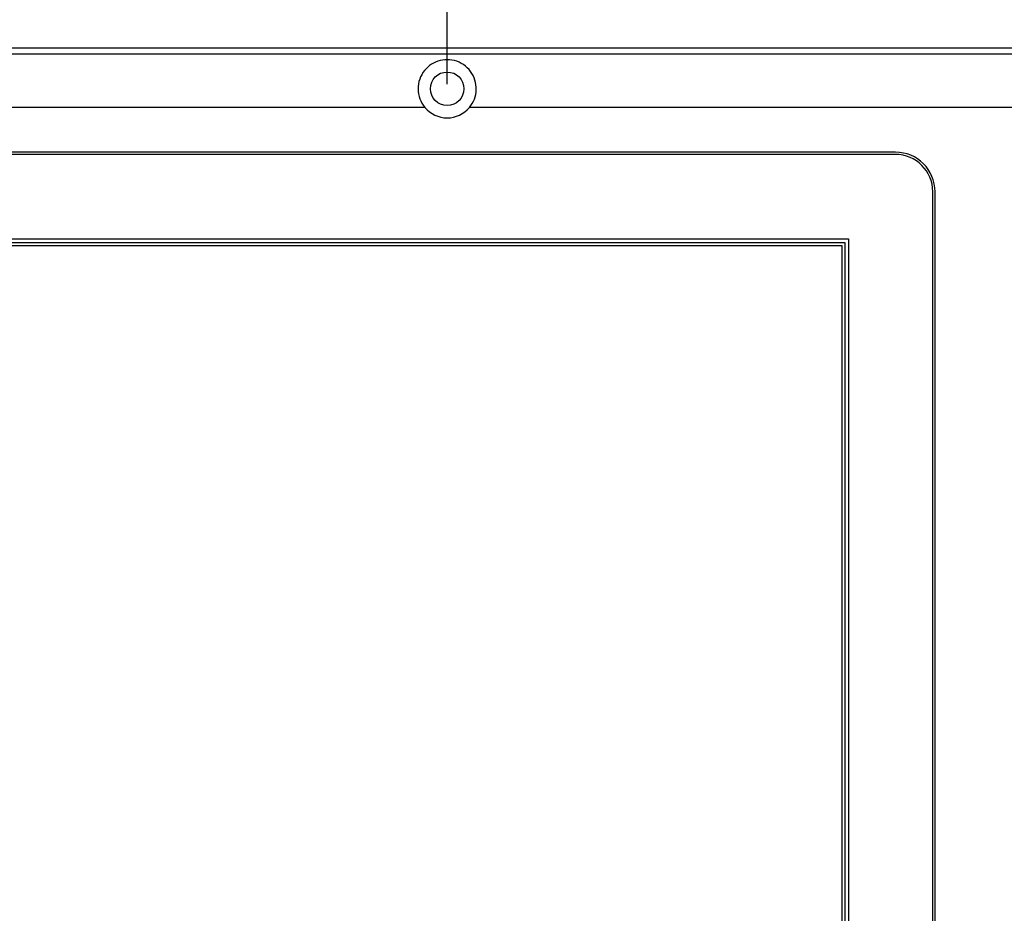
# Model space of a CAD drawing. Header units: millimetres. Extents: x 7205 to 9529, y -660 to 140.
# Tile 98 of 193: x 7413 to 7545, y -123 to -3. Entities that reach past the tile are written whole.
import ezdxf

# ---------------------------------------------------------------- set-up
doc = ezdxf.new("R2010")
doc.units = ezdxf.units.MM
doc.header["$LTSCALE"] = 3
doc.header["$PDSIZE"] = -1
doc.styles.get("Standard").update_dxf_attribs({"font": 'arial.ttf', "height": 12})
doc.dimstyles.new('ISO-25', dxfattribs={"dimtxt": 12, "dimasz": 6, "dimexe": 0.5, "dimexo": 0.625, "dimtad": 1, "dimdec": 1, "dimdsep": 46, "dimtxsty": 'Standard', "dimcen": 0, "dimclrd": 256, "dimclre": 256, "dimadec": 0, "dimazin": 0, "dimtfac": 1, "dimtdec": 1, "dimtmove": 0, "dimatfit": 3, "dimfxl": 1, "dimlwd": 30, "dimlwe": 30, "dimarcsym": 0})

# ---------------------------------------------------------------- blocks, each defined once
blk = doc.blocks.new('*D167')
at = {"lineweight": 30}
for p, q in [((7270.62, -8.53), (7270.62, 27.16)), ((7276.62, 26.66), (7664.62, 26.66)), ((7670.62, -8.53), (7670.62, 27.16))]:
    blk.add_line(p, q, dxfattribs=at)
for points in [[(7276.62, 27.66), (7276.62, 25.66), (7270.62, 26.66)], [(7664.62, 27.66), (7664.62, 25.66), (7670.62, 26.66)]]:
    blk.add_solid(points)
at = {"layer": 'Defpoints', "color": 0}
for p in [(7670.62, 26.66), (7270.62, -9.16), (7670.62, -9.16)]:
    blk.add_point(p, dxfattribs=at)
at = {"color": 0, "insert": (7470.62, 33.41), "char_height": 12, "attachment_point": 5}
blk.add_mtext('400', dxfattribs=at)
blk = doc.blocks.new('*D171')
at = {"lineweight": 30}
for p, q in [((7276.12, -12.03), (7276.12, 7.59)), ((7282.12, 7.09), (7464.62, 7.09)), ((7470.62, -12.03), (7470.62, 7.59))]:
    blk.add_line(p, q, dxfattribs=at)
for points in [[(7282.12, 8.09), (7282.12, 6.09), (7276.12, 7.09)], [(7464.62, 8.09), (7464.62, 6.09), (7470.62, 7.09)]]:
    blk.add_solid(points)
at = {"layer": 'Defpoints', "color": 0}
for p in [(7470.62, 7.09), (7276.12, -12.66), (7470.62, -12.66)]:
    blk.add_point(p, dxfattribs=at)
at = {"color": 0, "insert": (7373.37, 13.84), "char_height": 12, "attachment_point": 5}
blk.add_mtext('194.5', dxfattribs=at)
blk = doc.blocks.new('*D172')
at = {"lineweight": 30}
for p, q in [((7470.62, -12.03), (7470.62, 7.59)), ((7476.62, 7.09), (7659.12, 7.09)), ((7665.12, -12.03), (7665.12, 7.59))]:
    blk.add_line(p, q, dxfattribs=at)
for points in [[(7476.62, 8.09), (7476.62, 6.09), (7470.62, 7.09)], [(7659.12, 8.09), (7659.12, 6.09), (7665.12, 7.09)]]:
    blk.add_solid(points)
at = {"layer": 'Defpoints', "color": 0}
for p in [(7665.12, 7.09), (7470.62, -12.66), (7665.12, -12.66)]:
    blk.add_point(p, dxfattribs=at)
at = {"color": 0, "insert": (7567.87, 13.84), "char_height": 12, "attachment_point": 5}
blk.add_mtext('194.5', dxfattribs=at)

msp = doc.modelspace()

# ---------------------------------------------------------------- linework, layer by layer
at = {"linetype": 'Continuous', "lineweight": 30}
for p, q in [((7272.62, -7.16), (7668.62, -7.16)), ((7467.63, -15.16), (7402.32, -15.16)), ((7660.62, -15.16), (7473.61, -15.16)), ((7530.72, -21.16), (7305.12, -21.16)), ((7530.72, -21.46), (7305.12, -21.46)), ((7535.72, -199.26), (7535.72, -26.46)), ((7536.02, -199.26), (7536.02, -26.46)), ((7311.42, -32.76), (7524.42, -32.76)), ((7524.42, -32.76), (7524.42, -192.96)), ((7311.92, -33.26), (7523.92, -33.26)), ((7312.32, -33.66), (7523.52, -33.66)), ((7523.52, -33.66), (7523.52, -192.06)), ((7523.92, -33.26), (7523.92, -192.46))]:
    msp.add_line(p, q, dxfattribs=at)
at = {"linetype": 'Continuous', "lineweight": 30, "flags": 128}
msp.add_lwpolyline([(7667.74, -8.05), (7667.74, -8.05), (7665.74, -8.05), (7657.74, -8.05), (7625.74, -8.04), (7497.74, -8.04), (7402.22, -8.04)], dxfattribs=at)
at = {"linetype": 'Continuous', "lineweight": 30}
msp.add_circle((7470.62, -12.66), 2.25, dxfattribs=at)
for centre, radius, start, end in [((7470.62, -12.66), 3.9, 219.8683, 320.1317), ((7530.72, -26.46), 5.3, 0, 90), ((7530.72, -26.46), 5, 0, 90)]:
    msp.add_arc(centre, radius, start, end, dxfattribs=at)
msp.add_open_spline([(7473.61, -15.16), (7473.86, -14.8), (7474.35, -14.08), (7474.59, -12.77), (7474.41, -11.47), (7473.81, -10.29), (7472.85, -9.36), (7471.62, -8.81), (7470.3, -8.7), (7469.04, -9.02), (7467.96, -9.71), (7467.14, -10.74), (7466.7, -12.01), (7466.71, -13.35), (7467.09, -14.43), (7467.49, -14.97), (7467.63, -15.16)], degree=3, knots=[0, 0, 0, 0, 0.073122, 0.146253, 0.219341, 0.293647, 0.369574, 0.445311, 0.518447, 0.589379, 0.660986, 0.735271, 0.811388, 0.886831, 0.96053, 1, 1, 1, 1], dxfattribs=at)

# ---------------------------------------------------------------- dimensions: what is measured, and where the dimension line sits
for base, p1, p2, picture, middle in [((7670.62, 26.66), (7270.62, -9.16), (7670.62, -9.16), '*D167', (7470.62, 33.41)), ((7470.62, 7.09), (7276.12, -12.66), (7470.62, -12.66), '*D171', (7373.37, 13.84)), ((7665.12, 7.09), (7470.62, -12.66), (7665.12, -12.66), '*D172', (7567.87, 13.84))]:
    dim = msp.add_linear_dim(base=base, p1=p1, p2=p2, dimstyle='ISO-25')
    dim.commit()
    dim.dimension.update_dxf_attribs({"geometry": picture, "text_midpoint": middle})

doc.saveas('drawing.dxf')
